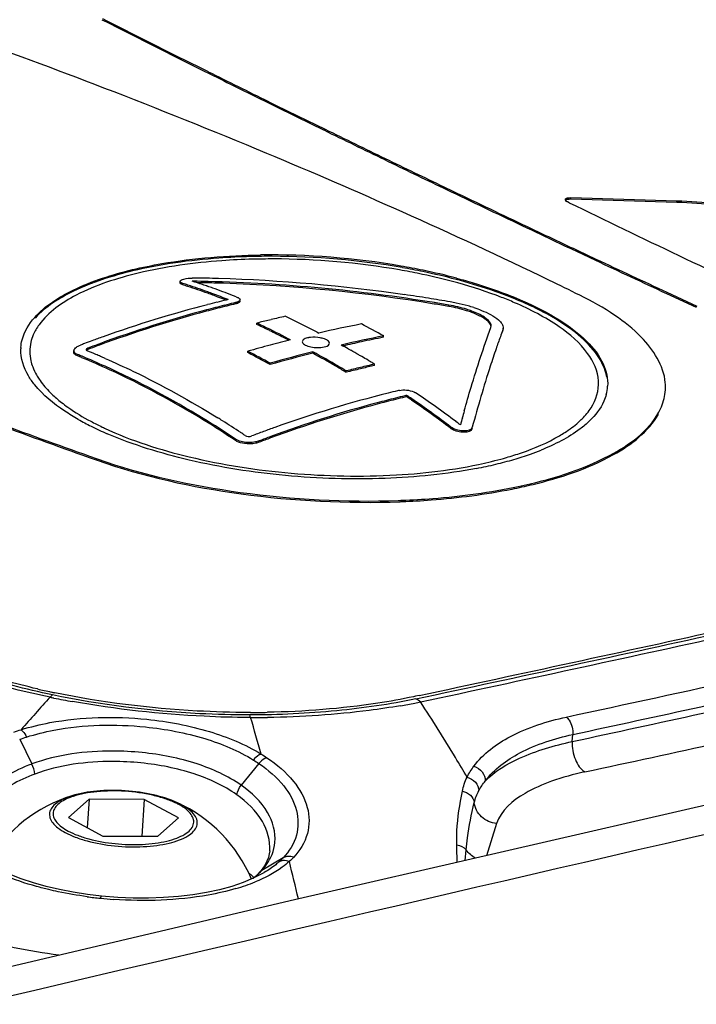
# Model space of a CAD drawing. Header units: millimetres. Extents: x 0 to 1660, y 0 to 1166.
# Tile 88 of 94: x 1484 to 1498, y 1065 to 1086. Entities that reach past the tile are written whole.
import ezdxf

# ---------------------------------------------------------------- set-up
doc = ezdxf.new("R2010")
doc.units = ezdxf.units.MM
doc.header["$LTSCALE"] = 65.395
doc.layers.get('0').update_dxf_attribs({"linetype": 'CONTINUOUS'})
doc.layers.add('SUPERFICI', color=7, linetype='CONTINUOUS')

msp = doc.modelspace()

# ---------------------------------------------------------------- linework, layer by layer
at = {"color": 7, "linetype": 'Continuous'}
for p, q in [((1487.021, 1085.011), (1487.52, 1084.762)), ((1487.033, 1085.033), (1487.531, 1084.785)), ((1487.52, 1084.762), (1487.803, 1084.621)), ((1487.531, 1084.785), (1487.698, 1084.702)), ((1488.933, 1084.061), (1489.084, 1083.987)), ((1488.944, 1084.084), (1489.095, 1084.01)), ((1489.084, 1083.987), (1489.537, 1083.764)), ((1489.095, 1084.01), (1489.548, 1083.787)), ((1489.537, 1083.764), (1490.091, 1083.493)), ((1489.548, 1083.787), (1490.123, 1083.506)), ((1492.57, 1082.291), (1492.736, 1082.211)), ((1492.581, 1082.314), (1492.768, 1082.225)), ((1495.216, 1082.061), (1495.217, 1082.089)), ((1495.217, 1082.089), (1497.415, 1082.026)), ((1495.178, 1081.984), (1495.145, 1082)), ((1495.216, 1082.061), (1497.413, 1081.998)), ((1494.3, 1081.465), (1494.398, 1081.419)), ((1494.311, 1081.488), (1494.409, 1081.442)), ((1495.317, 1080.984), (1495.334, 1080.976)), ((1495.318, 1081.012), (1495.364, 1080.991)), ((1495.334, 1080.976), (1495.724, 1080.792)), ((1495.364, 1080.991), (1495.735, 1080.816)), ((1487.114, 1080.325), (1487.116, 1080.353)), ((1487.393, 1080.356), (1487.367, 1080.356)), ((1497.196, 1080.104), (1497.817, 1079.816)), ((1497.207, 1080.127), (1497.828, 1079.839)), ((1488.275, 1080.032), (1488.304, 1080.021)), ((1488.356, 1079.943), (1488.358, 1079.97)), ((1488.705, 1079.46), (1488.707, 1079.487)), ((1488.969, 1079.552), (1489.001, 1079.56)), ((1489.955, 1079.3), (1489.992, 1079.28)), ((1491.334, 1079.193), (1491.335, 1079.22)), ((1493.56, 1079.393), (1493.566, 1079.421)), ((1493.814, 1079.377), (1493.806, 1079.342)), ((1493.812, 1079.351), (1493.814, 1079.379)), ((1485.447, 1079.032), (1485.395, 1079.013)), ((1485.449, 1079.06), (1485.41, 1079.046)), ((1489.404, 1079.139), (1489.357, 1079.163)), ((1484.912, 1078.889), (1484.914, 1078.917)), ((1488.518, 1078.875), (1488.52, 1078.903)), ((1489.865, 1078.863), (1489.867, 1078.89)), ((1490.6, 1078.952), (1490.652, 1078.923)), ((1488.981, 1078.627), (1488.983, 1078.654)), ((1491.146, 1078.608), (1491.148, 1078.636)), ((1490.558, 1078.466), (1490.56, 1078.494)), ((1490.885, 1078.547), (1490.852, 1078.539)), ((1497.173, 1078.069), (1497.175, 1078.096)), ((1491.812, 1077.961), (1491.814, 1077.988)), ((1485.227, 1076.703), (1485.394, 1076.644)), ((1485.236, 1076.728), (1485.395, 1076.672)), ((1508.084, 1071.806), (1489.399, 1067.506)), ((1491.993, 1071.747), (1491.955, 1071.739)), ((1492.07, 1071.763), (1491.993, 1071.747)), ((1488.576, 1071.412), (1488.54, 1071.412)), ((1485.229, 1069.611), (1484.799, 1069.231)), ((1485.229, 1069.611), (1485.19, 1069.022)), ((1486.37, 1069.608), (1485.229, 1069.611)), ((1486.37, 1069.608), (1486.319, 1068.847)), ((1487.081, 1069.225), (1486.37, 1069.608)), ((1484.799, 1069.231), (1485.511, 1068.849)), ((1486.652, 1068.846), (1487.081, 1069.225)), ((1485.511, 1068.849), (1486.652, 1068.846)), ((1488.945, 1068.404), (1488.916, 1068.327)), ((1488.964, 1068.483), (1488.945, 1068.404)), ((1488.972, 1068.543), (1488.964, 1068.483)), ((1488.971, 1068.539), (1488.972, 1068.543)), ((1488.878, 1068.253), (1488.831, 1068.181)), ((1488.916, 1068.327), (1488.878, 1068.253)), ((1483.823, 1067.961), (1483.589, 1068.051)), ((1488.649, 1067.989), (1488.623, 1067.969)), ((1488.82, 1068.069), (1488.632, 1067.973)), ((1488.728, 1068.06), (1488.649, 1067.989)), ((1488.762, 1068.097), (1488.728, 1068.06)), ((1488.774, 1068.11), (1488.762, 1068.098)), ((1488.762, 1068.097), (1488.762, 1068.098)), ((1488.831, 1068.181), (1488.774, 1068.11)), ((1488.854, 1068.089), (1488.82, 1068.069)), ((1488.861, 1068.093), (1488.854, 1068.089)), ((1484.073, 1067.878), (1483.823, 1067.961)), ((1484.337, 1067.804), (1484.073, 1067.878)), ((1484.613, 1067.739), (1484.337, 1067.804)), ((1488.186, 1067.804), (1487.933, 1067.735)), ((1488.42, 1067.884), (1488.186, 1067.804)), ((1488.632, 1067.973), (1488.42, 1067.884)), ((1484.9, 1067.683), (1484.613, 1067.739)), ((1485.197, 1067.637), (1484.9, 1067.683)), ((1485.484, 1067.603), (1485.197, 1067.637)), ((1485.821, 1067.575), (1485.484, 1067.602)), ((1487.079, 1067.594), (1486.773, 1067.571)), ((1487.377, 1067.629), (1487.079, 1067.594)), ((1487.662, 1067.677), (1487.377, 1067.629)), ((1487.933, 1067.735), (1487.662, 1067.677)), ((1489.399, 1067.506), (1470.551, 1063.07)), ((1486.141, 1067.562), (1485.821, 1067.575)), ((1486.459, 1067.56), (1486.141, 1067.562)), ((1486.773, 1067.571), (1486.459, 1067.56))]:
    msp.add_line(p, q, dxfattribs=at)
at = {"color": 9, "linetype": 'Continuous'}
for p, q in [((1495.106, 1082.035), (1495.108, 1082.063)), ((1497.413, 1081.998), (1497.415, 1082.026)), ((1487.169, 1080.282), (1487.171, 1080.31)), ((1488.262, 1079.884), (1488.264, 1079.912)), ((1492.685, 1079.833), (1492.686, 1079.861)), ((1493.804, 1079.314), (1493.806, 1079.342)), ((1484.988, 1078.808), (1484.989, 1078.836)), ((1485.202, 1078.94), (1485.204, 1078.968)), ((1492.728, 1077.303), (1492.73, 1077.331)), ((1493.17, 1077.298), (1493.172, 1077.326)), ((1488.261, 1077.053), (1488.263, 1077.081)), ((1488.752, 1077.016), (1488.754, 1077.044)), ((1485.394, 1076.644), (1485.395, 1076.672)), ((1488.577, 1071.306), (1488.538, 1071.306)), ((1483.789, 1070.856), (1484.043, 1070.344)), ((1495.246, 1070.81), (1495.255, 1070.954)), ((1488.75, 1070.352), (1488.383, 1069.902)), ((1489.252, 1068.396), (1488.808, 1068.133)), ((1493.028, 1068.342), (1493.045, 1068.562)), ((1491.04, 1067.267), (1490.221, 1067.077))]:
    msp.add_line(p, q, dxfattribs=at)
at = {"color": 7, "linetype": 'Continuous'}
for centre, radius, start, end in [((1657.077, 1425.166), 380.295, 243.17996, 243.43794), ((1657.095, 1425.226), 380.332, 243.1816, 243.43956), ((1433.732, 950.09), 143.918, 68.90294, 70.18664), ((1660.568, 1432.187), 388.111, 243.55025, 243.75551), ((1660.649, 1432.327), 388.298, 243.56798, 243.75393), ((1437.994, 961.048), 132.161, 67.33979, 68.91686), ((1664.665, 1440.532), 397.407, 243.94712, 244.14654), ((1664.63, 1440.436), 397.331, 243.94228, 244.14503), ((1442.342, 971.414), 120.92, 65.89918, 67.34901), ((1666.708, 1444.749), 402.094, 244.14653, 244.3386), ((1666.691, 1444.689), 402.058, 244.14501, 244.33715), ((1669.243, 1450.007), 407.956, 244.36339, 244.60678), ((1669.278, 1450.102), 408.031, 244.36813, 244.60821), ((1659.578, 1420.37), 376.207, 244.08788, 244.85673), ((1446.883, 981.484), 109.874, 64.16095, 65.91636), ((1671.414, 1454.576), 413.015, 244.62161, 244.76263), ((1671.423, 1454.62), 413.033, 244.62305, 244.76262), ((1488.988, 1065.544), 15.329, 89.87, 91.543), ((1488.998, 1065.02), 15.881, 80.2402, 90.7759), ((1489.001, 1065.041), 15.832, 80.1033, 89.9193), ((1489.265, 1066.658), 14.221, 78.288, 80.1785), ((1673.972, 1460.016), 419.027, 244.82492, 245.04711), ((1673.989, 1460.075), 419.061, 244.8263, 245.04847), ((1489.262, 1066.621), 14.23, 78.2874, 80.0442), ((1489.542, 1067.966), 12.884, 75.1437, 78.3162), ((1489.547, 1067.966), 12.855, 75.1735, 78.3151), ((1482.9, 1066.899), 14.047, 71.8631, 72.3092), ((1482.895, 1066.912), 14.064, 71.8523, 72.2979), ((1482.846, 1066.732), 14.223, 70.9774, 71.8622), ((1482.84, 1066.745), 14.24, 70.9676, 71.8514), ((1487.382, 1079.505), 0.917, 89.2193, 90.9881), ((1483.071, 1066.896), 14.129, 71.3865, 72.299), ((1486.902, 1047.428), 32.931, 88.6207, 89.1447), ((1486.941, 1047.54), 32.885, 88.7514, 89.209), ((1486.903, 1047.406), 32.925, 88.6253, 89.0313), ((1483.013, 1066.724), 14.31, 70.9402, 71.3875), ((1486.937, 1047.354), 33.072, 88.3114, 88.7514), ((1482.973, 1066.609), 14.432, 70.4988, 70.9402), ((1486.897, 1047.186), 33.145, 88.0733, 88.6252), ((1486.853, 1046.024), 34.336, 80.7272, 88.5955), ((1486.889, 1046.184), 34.242, 81.8035, 88.2886), ((1486.846, 1045.952), 34.38, 80.7309, 88.0571), ((1449.489, 986.894), 103.869, 63.76732, 64.15391), ((1482.767, 1066.505), 14.463, 70.1024, 70.9774), ((1482.761, 1066.518), 14.48, 70.0935, 70.9676), ((1482.705, 1066.332), 14.648, 69.6695, 70.1033), ((1482.699, 1066.344), 14.665, 69.6611, 70.0944), ((1482.869, 1066.317), 14.743, 68.7874, 70.4942), ((1482.661, 1066.213), 14.774, 69.2381, 69.6695), ((1482.61, 1066.106), 14.919, 68.3734, 69.6586), ((1482.762, 1066.037), 15.042, 68.4966, 68.792), ((1486.92, 1046.329), 34.095, 80.9857, 81.8219), ((1493.886, 1055.844), 24.813, 104.4749, 109.7078), ((1494.015, 1055.848), 24.742, 103.9873, 104.884), ((1493.797, 1056.17), 24.476, 104.0008, 104.464), ((1493.77, 1056.278), 24.363, 103.5326, 104.0008), ((1482.602, 1066.059), 14.939, 68.5595, 69.2377), ((1493.976, 1055.972), 24.586, 103.5326, 103.9874), ((1493.983, 1055.975), 24.61, 103.5326, 103.9869), ((1490.596, 1069.496), 10.77, 103.3538, 103.5682), ((1490.785, 1069.295), 10.886, 103.4028, 103.615), ((1490.79, 1069.312), 10.897, 103.4029, 103.6149), ((1486.963, 1046.601), 33.819, 80.2097, 80.9856), ((1486.948, 1046.54), 33.783, 80.2227, 80.7402), ((1486.946, 1046.535), 33.817, 80.2268, 80.7437), ((1492.048, 1076.063), 3.921, 78.3235, 80.211), ((1492.111, 1076.355), 3.622, 74.3799, 78.3783), ((1492.252, 1076.867), 3.092, 72.0918, 74.3442), ((1494.028, 1055.768), 24.796, 104.8851, 110.2467), ((1494.035, 1055.773), 24.819, 104.8838, 110.2401), ((1494.008, 1055.844), 24.718, 103.9878, 104.8854), ((1495.282, 1053.466), 26.839, 102.8896, 103.5341), ((1482.205, 1064.636), 16.585, 64.4748, 64.6895), ((1481.617, 1064.47), 16.581, 64.4248, 64.6923), ((1495.346, 1053.198), 27.114, 103.6031, 104.172), ((1481.578, 1064.413), 16.675, 64.1644, 64.6888), ((1481.55, 1064.33), 16.736, 64.1674, 64.4248), ((1480.955, 1063.149), 18.085, 62.3151, 64.1337), ((1482.152, 1064.526), 16.707, 64.2667, 64.4748), ((1481.552, 1063.306), 18.067, 62.2829, 64.2314), ((1495.267, 1056.805), 23.086, 100.974, 103.2091), ((1481.015, 1060.523), 21.357, 61.1023, 62.5124), ((1481.444, 1064.11), 16.981, 63.6822, 64.1667), ((1481.028, 1063.274), 17.914, 62.6545, 63.6745), ((1495.73, 1056.557), 23.086, 100.974, 103.2091), ((1505.4, 1074.942), 12.401, 159.2193, 159.9049), ((1494.088, 1055.279), 25.413, 110.6345, 110.836), ((1494.062, 1055.347), 25.34, 110.2595, 110.6346), ((1494.21, 1055.281), 25.341, 110.3206, 110.8173), ((1494.021, 1055.458), 25.222, 109.702, 110.2596), ((1494.969, 1056.507), 23.306, 104.8872, 106.0636), ((1495.468, 1054.599), 25.278, 103.8817, 104.8703), ((1479.905, 1061.101), 20.36, 62.31, 62.6589), ((1480.173, 1060.165), 21.486, 60.9702, 61.4113), ((1495.979, 1055.431), 24.212, 102.1709, 103.1039), ((1495.474, 1057.753), 21.836, 100.931, 102.16), ((1507.566, 1074.153), 14.706, 159.9152, 160.9428), ((1484.676, 1078.923), 0.864, 176.2308, 178.0256), ((1479.021, 1064.155), 15.848, 67.5156, 67.8767), ((1479.172, 1064.134), 15.956, 67.1391, 67.8522), ((1494.205, 1055.272), 25.323, 110.3591, 110.8244), ((1479.08, 1063.915), 16.194, 66.7818, 67.1399), ((1478.671, 1059.948), 21.335, 61.1016, 62.5131), ((1478.663, 1059.957), 21.357, 61.1023, 62.5124), ((1495.662, 1055.383), 24.184, 103.869, 106.0361), ((1495.669, 1055.388), 24.208, 103.8687, 106.0336), ((1480.437, 1061.549), 19.714, 59.8332, 61.4296), ((1480.478, 1061.647), 19.634, 59.6543, 61.4316), ((1481.346, 1062.278), 19.07, 60.2034, 60.7904), ((1481.473, 1062.501), 18.813, 59.9876, 60.2016), ((1479.028, 1064.143), 15.83, 67.5217, 67.8832), ((1478.809, 1063.622), 16.394, 65.3226, 67.5108), ((1478.835, 1063.711), 16.329, 65.6838, 67.5082), ((1479.015, 1063.764), 16.358, 66.4215, 66.7818), ((1497.135, 1052.473), 26.839, 102.8896, 103.5341), ((1481.498, 1062.544), 18.764, 59.5344, 59.9875), ((1497.118, 1052.509), 26.774, 102.8887, 103.4626), ((1481.474, 1062.504), 18.81, 59.2963, 59.5343), ((1481.449, 1062.462), 18.859, 59.0508, 59.2963), ((1480.893, 1062.35), 18.792, 59.0477, 59.8076), ((1480.879, 1062.35), 18.824, 59.0505, 59.6272), ((1497.192, 1052.196), 27.095, 103.5319, 104.1726), ((1497.2, 1052.198), 27.122, 103.5319, 104.172), ((1496.135, 1078.165), 1.042, 356.2573, 4.9417), ((1497.434, 1053.947), 24.825, 103.9931, 109.6666), ((1497.38, 1054.154), 24.611, 103.5326, 103.9889), ((1494.174, 1067.505), 10.881, 103.3556, 103.5679), ((1480.403, 1060.925), 20.674, 54.4994, 55.8484), ((1495.1, 1078.235), 0.88, 345.1404, 356.1739), ((1497.575, 1053.88), 24.76, 104.9239, 110.283), ((1497.583, 1053.886), 24.784, 104.9225, 110.2763), ((1497.509, 1054.126), 24.506, 104.0006, 104.9213), ((1497.516, 1054.13), 24.53, 104.0002, 104.9199), ((1497.468, 1054.288), 24.339, 103.5326, 104.0001), ((1497.476, 1054.292), 24.363, 103.5326, 103.9996), ((1494.309, 1067.479), 10.775, 103.4014, 103.6158), ((1494.314, 1067.496), 10.786, 103.4016, 103.6157), ((1480.379, 1061.106), 20.367, 55.5071, 55.8495), ((1480.372, 1061.117), 20.386, 55.5073, 55.8552), ((1480.11, 1060.717), 20.839, 54.1256, 55.5031), ((1480.103, 1060.728), 20.858, 54.1328, 55.5033), ((1479.655, 1060.089), 21.615, 52.7869, 54.1257), ((1479.649, 1060.101), 21.632, 52.7953, 54.1329), ((1479.955, 1060.296), 21.447, 53.0896, 54.4988), ((1525.746, 1068.464), 34.009, 164.3038, 164.5502), ((1535.084, 1217.243), 149.122, 249.64444, 250.46755), ((1535.095, 1217.295), 149.147, 249.64758, 250.47044), ((1487.789, 1082.409), 5.653, 240.4685, 243.5664), ((1477.284, 1060.423), 20.125, 57.8493, 58.1717), ((1477.133, 1060.184), 20.407, 56.586, 57.8471), ((1479.657, 1059.898), 21.944, 52.7975, 53.0938), ((1527.537, 1067.969), 35.867, 164.5502, 164.7949), ((1488.287, 1083.41), 6.771, 243.5662, 246.6674), ((1476.975, 1059.944), 20.694, 56.2881, 56.5882), ((1497.603, 1053.471), 25.33, 110.2294, 110.8174), ((1497.553, 1053.608), 25.184, 109.6618, 110.2294), ((1497.77, 1053.331), 25.343, 110.265, 110.8434), ((1497.777, 1053.337), 25.366, 110.2585, 110.8363), ((1492.188, 1082.962), 6.567, 286.3433, 289.5028), ((1492.525, 1082.005), 5.553, 289.5235, 291.9115), ((1491.84, 1084.146), 7.801, 283.4952, 286.3546), ((1491.526, 1085.453), 9.146, 280.9261, 283.4978), ((1491.87, 1086.662), 10.827, 281.3231, 283.5536), ((1491.001, 1093.354), 17.556, 272.0814, 272.3382), ((1490.997, 1093.378), 17.608, 272.204, 272.3481), ((1219.096, 2344.629), 1301.807, 282.104103, 282.390375), ((1487.575, 1086.574), 15.067, 256.8916, 257.9998), ((1487.474, 1086.104), 14.586, 258.0044, 258.1533), ((1487.446, 1085.967), 14.446, 258.1533, 258.3071), ((1488.58, 1088.685), 17.273, 269.987, 271.1382), ((1485.777, 1066.76), 3.062, 107.1899, 149.4657), ((1485.777, 1066.76), 3.062, 23.0189, 65.2459)]:
    msp.add_arc(centre, radius, start, end, dxfattribs=at)
at = {"color": 9, "linetype": 'Continuous'}
for centre, radius, start, end in [((2325.117, -2515.604), 3678.675, 101.963961, 103.104805), ((1489.017, 1065.96), 14.857, 89.8704, 91.5436), ((1489.029, 1065.473), 15.345, 80.1036, 89.9197), ((1489.282, 1067.005), 13.792, 78.2876, 80.0445), ((1489.385, 1067.512), 13.274, 78.0168, 78.2787), ((1489.6, 1068.481), 12.283, 74.7986, 78.0563), ((1489.846, 1069.417), 11.315, 74.4769, 74.7586), ((1489.876, 1078.644), 0.549, 95.9704, 99.3813), ((1488.017, 1082.597), 5.836, 241.8421, 244.4486), ((1488.266, 1083.11), 6.407, 244.4153, 244.8983), ((1491.669, 1084.403), 8.015, 283.5301, 284.256), ((1491.806, 1083.869), 7.464, 284.2418, 286.129), ((1220.263, 2339.588), 1296.688, 282.096871, 282.387776), ((1219.53, 2343.339), 1300.591, 282.097285, 282.383865), ((1226.406, 2316.219), 1273.574, 282.180593, 282.522116), ((1227.437, 2310.813), 1268.454, 282.18904, 282.43436), ((1513.407, 1045.24), 39.267, 137.5792, 138.8973), ((1488.381, 1091.23), 19.9, 258.5166, 258.7428), ((1488.45, 1091.576), 20.254, 258.7452, 259.8566), ((1489.529, 1083.952), 12.587, 279.8655, 281.2393), ((1489.718, 1082.99), 11.606, 281.2499, 281.8356), ((1488.682, 1089.09), 17.784, 269.6624, 270.7972), ((1434.578, 1055.356), 56.306, 15.6544, 16.4554), ((1485.348, 1068.304), 1.44, 108.2166, 110.9355), ((1486.372, 1068.165), 1.518, 63.4331, 64.4706), ((1486.427, 1068.274), 1.395, 61.7534, 63.4424), ((1488.159, 1069.446), 1.515, 311.5993, 316.1267), ((1487.871, 1068.995), 1.272, 317.448, 320.942), ((1487.949, 1068.931), 1.171, 320.9411, 324.7806), ((1401.348, 1046.654), 90.659, 13.32266, 13.82671), ((1487.847, 1069.022), 1.309, 314.7379, 317.2566), ((1487.054, 1071.914), 4.33, 286.3402, 289.2227), ((1487.238, 1071.387), 3.772, 289.2251, 292.3348), ((1486.351, 1076.272), 8.759, 262.3782, 264.1949), ((1486.361, 1076.39), 8.876, 264.2105, 265.9495), ((2391.611, -2805.743), 3976.335, 103.1022, 103.930156)]:
    msp.add_arc(centre, radius, start, end, dxfattribs=at)
at = {"color": 7, "linetype": 'Continuous'}
for points, knots in [([(1495.108, 1082.063), (1495.117, 1082.075), (1495.158, 1082.086), (1495.195, 1082.09), (1495.217, 1082.089)], [0, 0, 0, 0, 0.407694, 1, 1, 1, 1]), ([(1495.145, 1082), (1495.139, 1082.003), (1495.121, 1082.014), (1495.101, 1082.034), (1495.102, 1082.049)], [0, 0, 0, 0, 0.321025, 1, 1, 1, 1]), ([(1495.102, 1082.049), (1495.102, 1082.052), (1495.103, 1082.057), (1495.106, 1082.061), (1495.108, 1082.063)], [0, 0, 0, 0, 0.479336, 1, 1, 1, 1]), ([(1495.106, 1082.035), (1495.115, 1082.047), (1495.156, 1082.058), (1495.193, 1082.063), (1495.216, 1082.061)], [0, 0, 0, 0, 0.407694, 1, 1, 1, 1]), ([(1497.413, 1081.998), (1497.963, 1081.982), (1498.961, 1081.838), (1499.923, 1081.511), (1500.316, 1081.289)], [0, 0, 0, 0, 0.54903, 1, 1, 1, 1]), ([(1497.415, 1082.026), (1497.965, 1082.01), (1498.963, 1081.866), (1499.924, 1081.539), (1500.318, 1081.316)], [0, 0, 0, 0, 0.54903, 1, 1, 1, 1]), ([(1488.576, 1080.867), (1488.357, 1080.861), (1487.535, 1080.821), (1486.716, 1080.709), (1486.129, 1080.568)], [0, 0, 0, 0, 0.266479, 1, 1, 1, 1]), ([(1486.131, 1080.596), (1486.331, 1080.644), (1487.204, 1080.821), (1488.098, 1080.89), (1488.783, 1080.899)], [0, 0, 0, 0, 0.230364, 1, 1, 1, 1]), ([(1484.1, 1079.605), (1484.316, 1079.848), (1484.981, 1080.264), (1485.708, 1080.494), (1486.131, 1080.596)], [0, 0, 0, 0, 0.427717, 1, 1, 1, 1]), ([(1486.129, 1080.568), (1485.71, 1080.467), (1484.989, 1080.24), (1484.328, 1079.83), (1484.11, 1079.591)], [0, 0, 0, 0, 0.571232, 1, 1, 1, 1]), ([(1487.169, 1080.282), (1487.161, 1080.285), (1487.14, 1080.292), (1487.113, 1080.309), (1487.114, 1080.324)], [0, 0, 0, 0, 0.361299, 1, 1, 1, 1]), ([(1487.171, 1080.31), (1487.163, 1080.313), (1487.142, 1080.32), (1487.115, 1080.337), (1487.116, 1080.352)], [0, 0, 0, 0, 0.361259, 1, 1, 1, 1]), ([(1487.116, 1080.352), (1487.118, 1080.382), (1487.234, 1080.413), (1487.307, 1080.421), (1487.366, 1080.422)], [0, 0, 0, 0, 0.333244, 1, 1, 1, 1]), ([(1493.783, 1080.096), (1493.708, 1080.124), (1493.396, 1080.234), (1493.079, 1080.329), (1492.837, 1080.393)], [0, 0, 0, 0, 0.240558, 1, 1, 1, 1]), ([(1492.846, 1080.419), (1492.969, 1080.386), (1493.433, 1080.255), (1493.888, 1080.093), (1494.213, 1079.951)], [0, 0, 0, 0, 0.264862, 1, 1, 1, 1]), ([(1495.963, 1078.364), (1495.896, 1078.735), (1495.416, 1079.265), (1494.611, 1079.755), (1494.076, 1079.987), (1493.783, 1080.096)], [0, 0, 0, 0, 0.395531, 0.671873, 1, 1, 1, 1]), ([(1497.174, 1078.255), (1497.143, 1078.608), (1496.785, 1079.152), (1496.105, 1079.685), (1495.652, 1079.941), (1495.401, 1080.065)], [0, 0, 0, 0, 0.407131, 0.678593, 1, 1, 1, 1]), ([(1488.286, 1079.891), (1488.282, 1079.89), (1488.274, 1079.887), (1488.266, 1079.885), (1488.262, 1079.884)], [0, 0, 0, 0, 0.488448, 1, 1, 1, 1]), ([(1488.288, 1079.919), (1488.284, 1079.917), (1488.276, 1079.915), (1488.268, 1079.913), (1488.264, 1079.912)], [0, 0, 0, 0, 0.488449, 1, 1, 1, 1]), ([(1488.356, 1079.943), (1488.356, 1079.938), (1488.343, 1079.909), (1488.31, 1079.898), (1488.286, 1079.891)], [0, 0, 0, 0, 0.168838, 1, 1, 1, 1]), ([(1488.358, 1079.97), (1488.358, 1079.965), (1488.345, 1079.936), (1488.312, 1079.926), (1488.288, 1079.919)], [0, 0, 0, 0, 0.168858, 1, 1, 1, 1]), ([(1488.304, 1080.021), (1488.312, 1080.018), (1488.334, 1080.008), (1488.359, 1079.987), (1488.358, 1079.97)], [0, 0, 0, 0, 0.347715, 1, 1, 1, 1]), ([(1493.163, 1079.708), (1493.127, 1079.721), (1492.971, 1079.774), (1492.809, 1079.811), (1492.685, 1079.833)], [0, 0, 0, 0, 0.233412, 1, 1, 1, 1]), ([(1493.165, 1079.736), (1493.129, 1079.749), (1492.973, 1079.802), (1492.811, 1079.839), (1492.686, 1079.861)], [0, 0, 0, 0, 0.233412, 1, 1, 1, 1]), ([(1494.213, 1079.951), (1494.479, 1079.835), (1494.953, 1079.595), (1495.533, 1079.161), (1495.905, 1078.692), (1495.988, 1078.334), (1495.978, 1078.176)], [0, 0, 0, 0, 0.330109, 0.602323, 0.819559, 1, 1, 1, 1]), ([(1493.379, 1079.608), (1493.364, 1079.617), (1493.294, 1079.655), (1493.221, 1079.686), (1493.163, 1079.708)], [0, 0, 0, 0, 0.227059, 1, 1, 1, 1]), ([(1493.484, 1079.565), (1493.465, 1079.581), (1493.367, 1079.653), (1493.255, 1079.702), (1493.165, 1079.736)], [0, 0, 0, 0, 0.2046, 1, 1, 1, 1]), ([(1493.203, 1079.809), (1493.258, 1079.791), (1493.438, 1079.726), (1493.617, 1079.641), (1493.717, 1079.552)], [0, 0, 0, 0, 0.299388, 1, 1, 1, 1]), ([(1483.814, 1078.979), (1483.817, 1079.034), (1483.854, 1079.264), (1483.982, 1079.472), (1484.1, 1079.605)], [0, 0, 0, 0, 0.235083, 1, 1, 1, 1]), ([(1493.564, 1079.407), (1493.563, 1079.424), (1493.532, 1079.515), (1493.445, 1079.57), (1493.379, 1079.608)], [0, 0, 0, 0, 0.182046, 1, 1, 1, 1]), ([(1493.566, 1079.421), (1493.567, 1079.433), (1493.56, 1079.49), (1493.518, 1079.536), (1493.484, 1079.565)], [0, 0, 0, 0, 0.204524, 1, 1, 1, 1]), ([(1493.757, 1079.512), (1493.767, 1079.501), (1493.797, 1079.462), (1493.816, 1079.412), (1493.814, 1079.378)], [0, 0, 0, 0, 0.294293, 1, 1, 1, 1]), ([(1493.005, 1077.665), (1493.051, 1077.829), (1493.22, 1078.41), (1493.406, 1078.987), (1493.56, 1079.393)], [0, 0, 0, 0, 0.281995, 1, 1, 1, 1]), ([(1484.1, 1078.207), (1484.053, 1078.266), (1483.896, 1078.484), (1483.806, 1078.759), (1483.812, 1078.952)], [0, 0, 0, 0, 0.280625, 1, 1, 1, 1]), ([(1484.988, 1078.808), (1484.976, 1078.813), (1484.943, 1078.828), (1484.911, 1078.863), (1484.912, 1078.889)], [0, 0, 0, 0, 0.326852, 1, 1, 1, 1]), ([(1484.989, 1078.836), (1484.978, 1078.841), (1484.944, 1078.856), (1484.912, 1078.891), (1484.914, 1078.917)], [0, 0, 0, 0, 0.326853, 1, 1, 1, 1]), ([(1484.914, 1078.917), (1484.915, 1078.924), (1484.925, 1078.96), (1484.958, 1078.984), (1484.984, 1079)], [0, 0, 0, 0, 0.196452, 1, 1, 1, 1]), ([(1485.204, 1078.968), (1485.199, 1078.966), (1485.184, 1078.96), (1485.167, 1078.947), (1485.166, 1078.936)], [0, 0, 0, 0, 0.335412, 1, 1, 1, 1]), ([(1485.166, 1078.936), (1485.166, 1078.931), (1485.171, 1078.92), (1485.181, 1078.915), (1485.187, 1078.913)], [0, 0, 0, 0, 0.415297, 1, 1, 1, 1]), ([(1493.666, 1078.954), (1493.624, 1078.835), (1493.445, 1078.296), (1493.287, 1077.751), (1493.172, 1077.326)], [0, 0, 0, 0, 0.223693, 1, 1, 1, 1]), ([(1485.558, 1078.756), (1485.756, 1078.67), (1486.557, 1078.302), (1487.33, 1077.873), (1487.897, 1077.521)], [0, 0, 0, 0, 0.244072, 1, 1, 1, 1]), ([(1488.263, 1077.081), (1488.042, 1077.229), (1487.172, 1077.786), (1486.258, 1078.276), (1485.559, 1078.592)], [0, 0, 0, 0, 0.257274, 1, 1, 1, 1]), ([(1488.261, 1077.053), (1488.048, 1077.196), (1487.208, 1077.734), (1486.327, 1078.21), (1485.654, 1078.52)], [0, 0, 0, 0, 0.257022, 1, 1, 1, 1]), ([(1485.003, 1077.49), (1484.908, 1077.544), (1484.579, 1077.745), (1484.274, 1077.992), (1484.1, 1078.207)], [0, 0, 0, 0, 0.283252, 1, 1, 1, 1]), ([(1491.962, 1078.06), (1491.966, 1078.059), (1491.975, 1078.055), (1491.983, 1078.05), (1491.987, 1078.048)], [0, 0, 0, 0, 0.509462, 1, 1, 1, 1]), ([(1491.987, 1078.048), (1491.991, 1078.046), (1491.999, 1078.042), (1492.006, 1078.037), (1492.01, 1078.034)], [0, 0, 0, 0, 0.512332, 1, 1, 1, 1]), ([(1495.95, 1078.009), (1495.937, 1077.96), (1495.863, 1077.753), (1495.723, 1077.574), (1495.601, 1077.457)], [0, 0, 0, 0, 0.230494, 1, 1, 1, 1]), ([(1497.04, 1077.642), (1497.06, 1077.678), (1497.129, 1077.821), (1497.167, 1077.98), (1497.175, 1078.097)], [0, 0, 0, 0, 0.259616, 1, 1, 1, 1]), ([(1494.127, 1076.1), (1494.778, 1076.239), (1495.848, 1076.547), (1496.825, 1077.241), (1497.04, 1077.642)], [0, 0, 0, 0, 0.593975, 1, 1, 1, 1]), ([(1494.407, 1076.136), (1494.991, 1076.277), (1495.96, 1076.586), (1496.828, 1077.234), (1497.031, 1077.6)], [0, 0, 0, 0, 0.589236, 1, 1, 1, 1]), ([(1495.601, 1077.457), (1495.54, 1077.398), (1495.238, 1077.146), (1494.882, 1076.968), (1494.597, 1076.853)], [0, 0, 0, 0, 0.21765, 1, 1, 1, 1]), ([(1493.259, 1076.473), (1492.635, 1076.352), (1491.311, 1076.22), (1489.308, 1076.282), (1487.37, 1076.585), (1486.15, 1076.957), (1485.605, 1077.193)], [0, 0, 0, 0, 0.245271, 0.510988, 0.770984, 1, 1, 1, 1]), ([(1492.754, 1077.285), (1492.749, 1077.288), (1492.74, 1077.293), (1492.732, 1077.299), (1492.728, 1077.303)], [0, 0, 0, 0, 0.512962, 1, 1, 1, 1]), ([(1492.756, 1077.313), (1492.751, 1077.316), (1492.742, 1077.321), (1492.734, 1077.327), (1492.73, 1077.331)], [0, 0, 0, 0, 0.512965, 1, 1, 1, 1]), ([(1493.17, 1077.298), (1493.154, 1077.24), (1492.961, 1077.206), (1492.828, 1077.241), (1492.754, 1077.285)], [0, 0, 0, 0, 0.406696, 1, 1, 1, 1]), ([(1493.172, 1077.326), (1493.156, 1077.268), (1492.963, 1077.234), (1492.83, 1077.269), (1492.756, 1077.313)], [0, 0, 0, 0, 0.406694, 1, 1, 1, 1]), ([(1488.754, 1077.044), (1488.729, 1077.034), (1488.616, 1077.003), (1488.495, 1077.005), (1488.407, 1077.024)], [0, 0, 0, 0, 0.233466, 1, 1, 1, 1]), ([(1488.752, 1077.016), (1488.73, 1077.007), (1488.632, 1076.979), (1488.526, 1076.977), (1488.449, 1076.988)], [0, 0, 0, 0, 0.231848, 1, 1, 1, 1]), ([(1485.394, 1076.644), (1486.357, 1076.303), (1488.446, 1075.851), (1490.575, 1075.741), (1491.674, 1075.783)], [0, 0, 0, 0, 0.481597, 1, 1, 1, 1]), ([(1485.395, 1076.672), (1486.353, 1076.333), (1488.43, 1075.882), (1490.545, 1075.77), (1491.638, 1075.809)], [0, 0, 0, 0, 0.481443, 1, 1, 1, 1]), ([(1491.717, 1075.813), (1491.93, 1075.821), (1492.738, 1075.869), (1493.544, 1075.976), (1494.127, 1076.1)], [0, 0, 0, 0, 0.263464, 1, 1, 1, 1]), ([(1491.718, 1075.785), (1491.918, 1075.793), (1492.682, 1075.838), (1493.442, 1075.935), (1493.995, 1076.046)], [0, 0, 0, 0, 0.262362, 1, 1, 1, 1]), ([(1484.158, 1071.899), (1483.699, 1072.006), (1482.802, 1072.257), (1481.932, 1072.595), (1481.521, 1072.798)], [0, 0, 0, 0, 0.50721, 1, 1, 1, 1]), ([(1488.54, 1071.412), (1488.182, 1071.413), (1486.834, 1071.451), (1485.489, 1071.619), (1484.518, 1071.82)], [0, 0, 0, 0, 0.265138, 1, 1, 1, 1]), ([(1491.955, 1071.739), (1491.709, 1071.686), (1490.707, 1071.508), (1489.689, 1071.43), (1488.924, 1071.415)], [0, 0, 0, 0, 0.247703, 1, 1, 1, 1]), ([(1487.059, 1069.541), (1486.901, 1069.614), (1486.543, 1069.723), (1485.978, 1069.801), (1485.408, 1069.798), (1485.039, 1069.737), (1484.872, 1069.685)], [0, 0, 0, 0, 0.234277, 0.500001, 0.765724, 1, 1, 1, 1])]:
    msp.add_open_spline(points, degree=3, knots=knots, dxfattribs=at)
at = {"color": 9, "linetype": 'Continuous'}
for points, knots in [([(1488.617, 1080.812), (1488.405, 1080.807), (1487.609, 1080.767), (1486.814, 1080.659), (1486.246, 1080.522)], [0, 0, 0, 0, 0.266479, 1, 1, 1, 1]), ([(1486.246, 1080.522), (1485.804, 1080.416), (1485.058, 1080.179), (1484.382, 1079.719), (1484.19, 1079.453)], [0, 0, 0, 0, 0.580568, 1, 1, 1, 1]), ([(1494.05, 1079.91), (1493.96, 1079.949), (1493.576, 1080.106), (1493.18, 1080.234), (1492.874, 1080.319)], [0, 0, 0, 0, 0.235922, 1, 1, 1, 1]), ([(1495.636, 1077.732), (1495.74, 1077.893), (1495.866, 1078.308), (1495.562, 1078.948), (1494.924, 1079.485), (1494.37, 1079.772), (1494.05, 1079.91)], [0, 0, 0, 0, 0.18866, 0.390545, 0.656545, 1, 1, 1, 1]), ([(1484.019, 1079.089), (1483.991, 1078.965), (1483.993, 1078.785), (1484.043, 1078.621), (1484.059, 1078.579)], [0, 0, 0, 0, 0.739574, 1, 1, 1, 1]), ([(1489.755, 1079.179), (1489.724, 1079.172), (1489.672, 1079.162), (1489.644, 1079.104), (1489.651, 1079.087)], [0, 0, 0, 0, 0.629246, 1, 1, 1, 1]), ([(1489.651, 1079.087), (1489.66, 1079.062), (1489.722, 1079.02), (1489.872, 1078.976), (1490.013, 1078.971), (1490.103, 1078.993)], [0, 0, 0, 0, 0.163737, 0.420192, 1, 1, 1, 1]), ([(1489.786, 1079.186), (1489.781, 1079.185), (1489.77, 1079.183), (1489.76, 1079.181), (1489.755, 1079.179)], [0, 0, 0, 0, 0.510389, 1, 1, 1, 1]), ([(1490.103, 1078.993), (1490.142, 1079.002), (1490.209, 1079.018), (1490.211, 1079.097), (1490.165, 1079.134), (1490.101, 1079.163), (1489.982, 1079.193), (1489.884, 1079.197), (1489.818, 1079.19)], [0, 0, 0, 0, 0.20657, 0.273154, 0.363314, 0.492311, 0.652775, 1, 1, 1, 1]), ([(1484.138, 1078.411), (1484.154, 1078.382), (1484.228, 1078.263), (1484.319, 1078.155), (1484.393, 1078.078)], [0, 0, 0, 0, 0.234767, 1, 1, 1, 1]), ([(1484.393, 1078.078), (1484.412, 1078.057), (1484.495, 1077.975), (1484.584, 1077.898), (1484.654, 1077.843)], [0, 0, 0, 0, 0.238875, 1, 1, 1, 1]), ([(1484.654, 1077.843), (1484.698, 1077.808), (1484.892, 1077.664), (1485.099, 1077.539), (1485.263, 1077.451)], [0, 0, 0, 0, 0.232808, 1, 1, 1, 1]), ([(1495.371, 1077.43), (1495.398, 1077.454), (1495.495, 1077.546), (1495.583, 1077.649), (1495.636, 1077.732)], [0, 0, 0, 0, 0.266029, 1, 1, 1, 1]), ([(1494.981, 1077.151), (1495.018, 1077.173), (1495.154, 1077.256), (1495.283, 1077.352), (1495.371, 1077.43)], [0, 0, 0, 0, 0.266033, 1, 1, 1, 1]), ([(1485.548, 1077.308), (1486.108, 1077.046), (1487.388, 1076.641), (1489.428, 1076.325), (1491.528, 1076.285), (1492.907, 1076.457), (1493.544, 1076.61)], [0, 0, 0, 0, 0.227814, 0.490891, 0.758764, 1, 1, 1, 1]), ([(1493.88, 1076.699), (1493.985, 1076.73), (1494.363, 1076.849), (1494.732, 1077.005), (1494.981, 1077.151)], [0, 0, 0, 0, 0.275131, 1, 1, 1, 1]), ([(1484.469, 1071.776), (1483.916, 1071.891), (1482.889, 1072.165), (1481.893, 1072.545), (1481.447, 1072.766)], [0, 0, 0, 0, 0.531418, 1, 1, 1, 1]), ([(1484.42, 1071.728), (1484.166, 1071.779), (1483.229, 1071.995), (1482.307, 1072.289), (1481.661, 1072.57)], [0, 0, 0, 0, 0.268501, 1, 1, 1, 1]), ([(1488.558, 1071.36), (1488.212, 1071.361), (1486.841, 1071.395), (1485.473, 1071.566), (1484.469, 1071.776)], [0, 0, 0, 0, 0.252261, 1, 1, 1, 1]), ([(1492.004, 1071.694), (1491.463, 1071.578), (1490.316, 1071.417), (1489.16, 1071.36), (1488.558, 1071.36)], [0, 0, 0, 0, 0.479174, 1, 1, 1, 1]), ([(1488.538, 1071.306), (1488.231, 1071.308), (1487.007, 1071.343), (1485.785, 1071.478), (1484.883, 1071.639)], [0, 0, 0, 0, 0.251116, 1, 1, 1, 1]), ([(1491.685, 1071.552), (1491.469, 1071.514), (1490.556, 1071.378), (1489.633, 1071.317), (1488.929, 1071.307)], [0, 0, 0, 0, 0.23771, 1, 1, 1, 1]), ([(1493.065, 1070.069), (1492.986, 1070.205), (1492.674, 1070.732), (1492.349, 1071.251), (1492.098, 1071.631)], [0, 0, 0, 0, 0.257222, 1, 1, 1, 1]), ([(1483.818, 1071.054), (1484.014, 1071.115), (1484.867, 1071.319), (1485.759, 1071.337), (1486.425, 1071.27)], [0, 0, 0, 0, 0.234554, 1, 1, 1, 1]), ([(1486.425, 1071.27), (1486.864, 1071.225), (1487.685, 1071.071), (1488.463, 1070.753), (1488.795, 1070.549)], [0, 0, 0, 0, 0.531116, 1, 1, 1, 1]), ([(1493.206, 1070.299), (1493.401, 1070.559), (1494.016, 1071.009), (1494.723, 1071.229), (1495.124, 1071.316)], [0, 0, 0, 0, 0.442166, 1, 1, 1, 1]), ([(1495.124, 1071.316), (1495.146, 1071.297), (1495.23, 1071.195), (1495.262, 1071.056), (1495.255, 1070.954)], [0, 0, 0, 0, 0.221031, 1, 1, 1, 1]), ([(1483.818, 1071.054), (1483.829, 1071.046), (1483.878, 1071.004), (1483.912, 1070.948), (1483.933, 1070.903)], [0, 0, 0, 0, 0.21512, 1, 1, 1, 1]), ([(1483.933, 1070.903), (1484.118, 1070.961), (1484.923, 1071.158), (1485.766, 1071.175), (1486.397, 1071.111)], [0, 0, 0, 0, 0.234438, 1, 1, 1, 1]), ([(1486.397, 1071.111), (1486.812, 1071.069), (1487.587, 1070.923), (1488.322, 1070.62), (1488.635, 1070.426)], [0, 0, 0, 0, 0.531257, 1, 1, 1, 1]), ([(1493.442, 1069.99), (1493.627, 1070.236), (1494.208, 1070.664), (1494.877, 1070.873), (1495.255, 1070.954)], [0, 0, 0, 0, 0.44339, 1, 1, 1, 1]), ([(1493.442, 1069.99), (1493.638, 1070.197), (1494.231, 1070.543), (1494.872, 1070.729), (1495.246, 1070.81)], [0, 0, 0, 0, 0.427337, 1, 1, 1, 1]), ([(1486.325, 1070.58), (1486.124, 1070.6), (1485.358, 1070.64), (1484.575, 1070.539), (1484.043, 1070.344)], [0, 0, 0, 0, 0.262579, 1, 1, 1, 1]), ([(1488.382, 1069.903), (1488.105, 1070.097), (1487.43, 1070.4), (1486.712, 1070.541), (1486.325, 1070.58)], [0, 0, 0, 0, 0.4657, 1, 1, 1, 1]), ([(1488.795, 1070.549), (1488.78, 1070.544), (1488.718, 1070.516), (1488.667, 1070.467), (1488.635, 1070.426)], [0, 0, 0, 0, 0.227288, 1, 1, 1, 1]), ([(1488.916, 1070.473), (1488.9, 1070.468), (1488.837, 1070.441), (1488.783, 1070.393), (1488.75, 1070.352)], [0, 0, 0, 0, 0.229701, 1, 1, 1, 1]), ([(1488.916, 1070.473), (1489.12, 1070.336), (1489.468, 1070.042), (1489.794, 1069.48), (1489.804, 1068.873), (1489.594, 1068.543), (1489.464, 1068.402)], [0, 0, 0, 0, 0.29869, 0.546439, 0.766911, 1, 1, 1, 1]), ([(1484.043, 1070.343), (1483.856, 1070.275), (1483.516, 1070.118), (1483.098, 1069.801), (1482.824, 1069.433), (1482.753, 1069.153), (1482.752, 1069.022)], [0, 0, 0, 0, 0.305967, 0.571636, 0.79903, 1, 1, 1, 1]), ([(1486.303, 1070.365), (1486.11, 1070.385), (1485.37, 1070.423), (1484.613, 1070.324), (1484.101, 1070.132)], [0, 0, 0, 0, 0.262255, 1, 1, 1, 1]), ([(1488.289, 1069.707), (1488.022, 1069.896), (1487.371, 1070.192), (1486.676, 1070.328), (1486.303, 1070.365)], [0, 0, 0, 0, 0.466502, 1, 1, 1, 1]), ([(1488.75, 1070.352), (1488.94, 1070.223), (1489.266, 1069.944), (1489.567, 1069.413), (1489.573, 1068.841), (1489.374, 1068.529), (1489.25, 1068.397)], [0, 0, 0, 0, 0.297599, 0.545072, 0.766074, 1, 1, 1, 1]), ([(1493.206, 1070.299), (1493.273, 1070.278), (1493.392, 1070.195), (1493.444, 1070.056), (1493.442, 1069.99)], [0, 0, 0, 0, 0.51485, 1, 1, 1, 1]), ([(1484.101, 1070.132), (1483.767, 1070.008), (1483.198, 1069.713), (1482.853, 1069.119), (1482.841, 1068.852)], [0, 0, 0, 0, 0.571375, 1, 1, 1, 1]), ([(1493.065, 1070.069), (1493.13, 1070.052), (1493.249, 1069.982), (1493.306, 1069.853), (1493.309, 1069.791)], [0, 0, 0, 0, 0.517659, 1, 1, 1, 1]), ([(1489.081, 1068.716), (1489.101, 1068.928), (1488.959, 1069.42), (1488.597, 1069.751), (1488.383, 1069.902)], [0, 0, 0, 0, 0.447039, 1, 1, 1, 1]), ([(1484.872, 1069.685), (1484.81, 1069.666), (1484.722, 1069.633), (1484.615, 1069.578), (1484.533, 1069.523), (1484.453, 1069.448), (1484.401, 1069.339), (1484.41, 1069.221), (1484.475, 1069.11), (1484.587, 1069.007), (1484.681, 1068.949), (1484.734, 1068.921)], [0, 0, 0, 0, 0.168318, 0.242299, 0.3094, 0.424163, 0.519942, 0.611553, 0.7161, 0.844373, 1, 1, 1, 1]), ([(1484.834, 1069.649), (1484.784, 1069.63), (1484.694, 1069.589), (1484.581, 1069.511), (1484.506, 1069.423), (1484.475, 1069.323), (1484.495, 1069.22), (1484.559, 1069.123), (1484.662, 1069.031), (1484.746, 1068.979), (1484.794, 1068.953)], [0, 0, 0, 0, 0.159762, 0.293127, 0.403069, 0.498427, 0.594105, 0.704832, 0.839219, 1, 1, 1, 1]), ([(1487.026, 1069.534), (1486.954, 1069.568), (1486.797, 1069.629), (1486.448, 1069.725), (1485.973, 1069.791), (1485.494, 1069.787), (1485.136, 1069.737), (1484.973, 1069.697), (1484.898, 1069.672)], [0, 0, 0, 0, 0.109339, 0.231974, 0.500601, 0.76891, 0.891179, 1, 1, 1, 1]), ([(1488.972, 1068.543), (1488.988, 1068.751), (1488.85, 1069.231), (1488.498, 1069.558), (1488.289, 1069.707)], [0, 0, 0, 0, 0.449011, 1, 1, 1, 1]), ([(1492.85, 1068.669), (1492.847, 1068.765), (1492.856, 1069.138), (1492.912, 1069.508), (1492.967, 1069.78)], [0, 0, 0, 0, 0.256794, 1, 1, 1, 1]), ([(1492.967, 1069.78), (1493.028, 1069.768), (1493.142, 1069.713), (1493.206, 1069.599), (1493.214, 1069.542)], [0, 0, 0, 0, 0.520393, 1, 1, 1, 1]), ([(1484.734, 1068.921), (1484.801, 1068.885), (1484.95, 1068.819), (1485.288, 1068.712), (1485.761, 1068.631), (1486.248, 1068.616), (1486.625, 1068.649), (1486.877, 1068.694), (1487.093, 1068.758), (1487.267, 1068.839), (1487.395, 1068.934), (1487.459, 1069.031), (1487.474, 1069.11), (1487.468, 1069.191), (1487.415, 1069.295), (1487.3, 1069.406), (1487.201, 1069.468), (1487.145, 1069.499)], [0, 0, 0, 0, 0.065384, 0.139532, 0.305177, 0.476258, 0.556892, 0.63078, 0.695844, 0.750712, 0.795176, 0.831095, 0.847455, 0.863846, 0.899987, 0.944782, 1, 1, 1, 1]), ([(1484.794, 1068.953), (1484.858, 1068.919), (1484.999, 1068.857), (1485.321, 1068.755), (1485.771, 1068.678), (1486.234, 1068.664), (1486.593, 1068.695), (1486.832, 1068.738), (1487.038, 1068.799), (1487.204, 1068.875), (1487.325, 1068.966), (1487.385, 1069.058), (1487.4, 1069.134), (1487.394, 1069.21), (1487.344, 1069.31), (1487.235, 1069.415), (1487.141, 1069.474), (1487.087, 1069.503)], [0, 0, 0, 0, 0.065383, 0.13953, 0.305176, 0.476258, 0.556892, 0.63078, 0.695844, 0.750712, 0.795176, 0.831096, 0.847456, 0.863847, 0.899988, 0.944783, 1, 1, 1, 1]), ([(1487.145, 1069.499), (1487.138, 1069.502), (1487.11, 1069.517), (1487.081, 1069.531), (1487.059, 1069.541)], [0, 0, 0, 0, 0.243304, 1, 1, 1, 1]), ([(1493.045, 1068.562), (1493.051, 1068.646), (1493.089, 1068.976), (1493.156, 1069.302), (1493.214, 1069.542)], [0, 0, 0, 0, 0.25413, 1, 1, 1, 1]), ([(1493.677, 1069.107), (1493.563, 1069.119), (1493.341, 1069.216), (1493.226, 1069.433), (1493.214, 1069.542)], [0, 0, 0, 0, 0.510217, 1, 1, 1, 1]), ([(1489.47, 1068.408), (1489.451, 1068.415), (1489.38, 1068.435), (1489.298, 1068.424), (1489.252, 1068.396)], [0, 0, 0, 0, 0.26959, 1, 1, 1, 1]), ([(1489.379, 1068.321), (1489.332, 1068.279), (1489.116, 1068.107), (1488.867, 1067.979), (1488.671, 1067.898)], [0, 0, 0, 0, 0.229067, 1, 1, 1, 1]), ([(1489.165, 1068.313), (1489.143, 1068.293), (1489.047, 1068.213), (1488.943, 1068.142), (1488.861, 1068.093)], [0, 0, 0, 0, 0.238999, 1, 1, 1, 1]), ([(1489.379, 1068.321), (1489.361, 1068.328), (1489.292, 1068.349), (1489.211, 1068.34), (1489.165, 1068.313)], [0, 0, 0, 0, 0.271634, 1, 1, 1, 1]), ([(1484.393, 1067.738), (1484.308, 1067.758), (1483.987, 1067.84), (1483.671, 1067.946), (1483.445, 1068.041)], [0, 0, 0, 0, 0.261462, 1, 1, 1, 1]), ([(1485.19, 1067.591), (1484.988, 1067.618), (1484.721, 1067.663), (1484.457, 1067.722), (1484.393, 1067.738)], [0, 0, 0, 0, 0.754807, 1, 1, 1, 1]), ([(1485.465, 1067.559), (1485.468, 1067.57), (1485.472, 1067.582), (1485.479, 1067.603), (1485.484, 1067.603)], [0, 0, 0, 0, 0.716453, 1, 1, 1, 1]), ([(1488.272, 1067.759), (1488.084, 1067.704), (1487.251, 1067.515), (1486.388, 1067.489), (1485.734, 1067.535)], [0, 0, 0, 0, 0.230631, 1, 1, 1, 1]), ([(1484.6, 1066.376), (1483.98, 1066.461), (1482.831, 1066.691), (1481.721, 1067.084), (1481.232, 1067.325)], [0, 0, 0, 0, 0.534408, 1, 1, 1, 1])]:
    msp.add_open_spline(points, degree=3, knots=knots, dxfattribs=at)
for points in [[(1484.19, 1079.453), (1484.143, 1079.387), (1484.101, 1079.316), (1484.069, 1079.242)], [(1484.069, 1079.242), (1484.048, 1079.192), (1484.031, 1079.141), (1484.019, 1079.089)], [(1484.059, 1078.579), (1484.081, 1078.521), (1484.108, 1078.464), (1484.138, 1078.411)], [(1484.42, 1071.728), (1484.435, 1071.745), (1484.452, 1071.761), (1484.469, 1071.776)], [(1492.098, 1071.631), (1492.068, 1071.654), (1492.037, 1071.675), (1492.004, 1071.694)], [(1488.577, 1071.306), (1488.572, 1071.324), (1488.565, 1071.342), (1488.558, 1071.36)], [(1483.667, 1071.005), (1483.717, 1071.023), (1483.767, 1071.038), (1483.818, 1071.054)], [(1483.789, 1070.856), (1483.837, 1070.873), (1483.885, 1070.888), (1483.933, 1070.903)], [(1488.795, 1070.549), (1488.835, 1070.524), (1488.876, 1070.499), (1488.916, 1070.473)], [(1484.101, 1070.132), (1484.097, 1070.205), (1484.075, 1070.278), (1484.043, 1070.343)], [(1488.635, 1070.426), (1488.673, 1070.402), (1488.712, 1070.378), (1488.749, 1070.353)], [(1493.065, 1070.069), (1493.104, 1070.15), (1493.152, 1070.227), (1493.206, 1070.299)], [(1492.967, 1069.78), (1492.987, 1069.88), (1493.02, 1069.978), (1493.065, 1070.069)], [(1488.289, 1069.707), (1488.301, 1069.778), (1488.336, 1069.847), (1488.382, 1069.903)], [(1493.309, 1069.791), (1493.346, 1069.861), (1493.391, 1069.928), (1493.442, 1069.99)], [(1493.214, 1069.542), (1493.234, 1069.629), (1493.267, 1069.713), (1493.309, 1069.791)], [(1489.022, 1068.469), (1489.053, 1068.548), (1489.073, 1068.632), (1489.081, 1068.716)], [(1492.86, 1068.303), (1492.858, 1068.425), (1492.853, 1068.547), (1492.85, 1068.669)], [(1492.85, 1068.669), (1492.923, 1068.658), (1492.999, 1068.62), (1493.045, 1068.562)], [(1488.906, 1068.256), (1488.952, 1068.322), (1488.992, 1068.394), (1489.022, 1068.469)], [(1489.464, 1068.402), (1489.437, 1068.374), (1489.408, 1068.347), (1489.379, 1068.321)], [(1493.243, 1068.391), (1493.165, 1068.43), (1493.094, 1068.49), (1493.045, 1068.562)], [(1488.63, 1067.972), (1488.678, 1068.009), (1488.724, 1068.049), (1488.768, 1068.092)], [(1488.762, 1068.098), (1488.776, 1068.112), (1488.791, 1068.125), (1488.808, 1068.135)]]:
    msp.add_open_spline(points, degree=3, dxfattribs=at)
at = {"color": 7, "linetype": 'Continuous'}
for points in [[(1493.717, 1079.552), (1493.731, 1079.539), (1493.745, 1079.526), (1493.757, 1079.512)], [(1484.984, 1079), (1484.994, 1079.005), (1485.004, 1079.011), (1485.014, 1079.015)], [(1485.014, 1079.015), (1485.025, 1079.021), (1485.037, 1079.026), (1485.049, 1079.03)], [(1485.202, 1078.94), (1485.191, 1078.936), (1485.18, 1078.931), (1485.172, 1078.923)], [(1491.661, 1078.091), (1491.709, 1078.103), (1491.76, 1078.103), (1491.81, 1078.099)], [(1491.81, 1078.099), (1491.862, 1078.093), (1491.914, 1078.081), (1491.962, 1078.06)], [(1488.291, 1077.035), (1488.281, 1077.041), (1488.271, 1077.047), (1488.261, 1077.053)], [(1488.293, 1077.064), (1488.283, 1077.069), (1488.273, 1077.075), (1488.263, 1077.081)], [(1488.449, 1076.988), (1488.394, 1076.996), (1488.34, 1077.01), (1488.291, 1077.035)], [(1488.407, 1077.024), (1488.368, 1077.033), (1488.329, 1077.045), (1488.293, 1077.064)], [(1488.461, 1077.158), (1488.5, 1077.132), (1488.557, 1077.131), (1488.601, 1077.148)]]:
    msp.add_open_spline(points, degree=3, dxfattribs=at)
at = {"layer": 'SUPERFICI', "color": 9, "linetype": 'Continuous'}
msp.add_line((1493.677, 1069.107), (1493.464, 1068.442), dxfattribs=at)
for centre, radius, start, end in [((1227.191, 2311.962), 1269.769, 282.187133, 282.434145), ((1227.37, 2311.715), 1270.161, 282.18711, 282.443947)]:
    msp.add_arc(centre, radius, start, end, dxfattribs=at)
at = {"layer": 'SUPERFICI', "color": 7, "linetype": 'Continuous'}
for centre, radius, start, end in [((1487.612, 1066.892), 1.507, 49.0804, 51.7493), ((1487.721, 1067.019), 1.34, 46.8442, 49.0705), ((1487.786, 1067.088), 1.246, 45.916, 46.8279)]:
    msp.add_arc(centre, radius, start, end, dxfattribs=at)
at = {"layer": 'SUPERFICI', "color": 9, "linetype": 'Continuous'}
for points, knots in [([(1495.246, 1070.81), (1495.237, 1070.683), (1495.278, 1070.447), (1495.414, 1070.232), (1495.507, 1070.178)], [0, 0, 0, 0, 0.541954, 1, 1, 1, 1]), ([(1495.507, 1070.178), (1495.273, 1070.128), (1494.844, 1070.01), (1494.185, 1069.727), (1493.764, 1069.38), (1493.677, 1069.107)], [0, 0, 0, 0, 0.329088, 0.606039, 1, 1, 1, 1])]:
    msp.add_open_spline(points, degree=3, knots=knots, dxfattribs=at)

doc.saveas('drawing.dxf')
